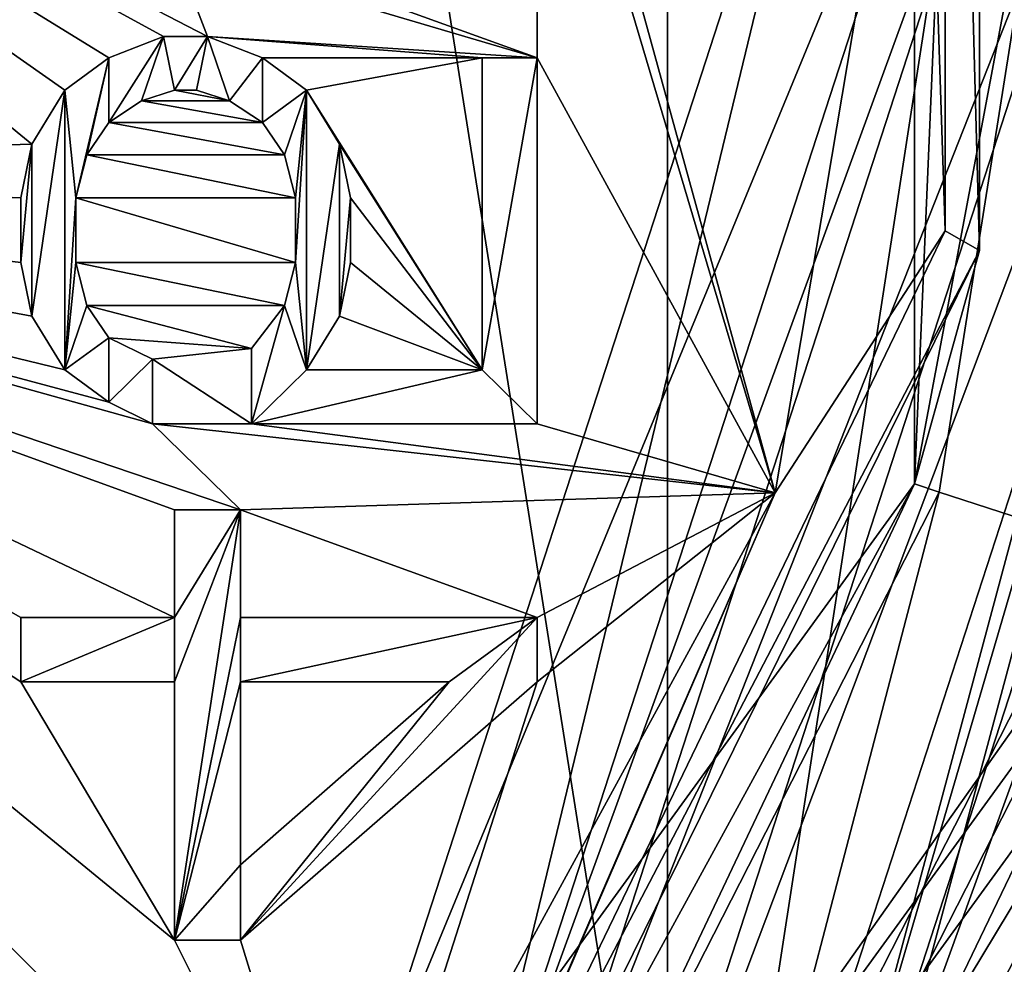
# Model space of a CAD drawing. Header units: millimetres. Extents: x -50 to 50, y -120 to 419.
# Tile 68 of 241: x 13.99 to 21.62, y -10.52 to -3.2. Entities that reach past the tile are written whole.
import ezdxf

# ---------------------------------------------------------------- set-up
doc = ezdxf.new("R2010")
doc.units = ezdxf.units.MM
doc.header["$LTSCALE"] = 81.481481
for name, color, linetype in [('10', 7, 'CONTINUOUS'), ('1007', 7, 'CONTINUOUS'), ('1009', 7, 'CONTINUOUS'), ('11', 7, 'CONTINUOUS'), ('1113', 7, 'CONTINUOUS'), ('1120', 7, 'CONTINUOUS'), ('14', 7, 'CONTINUOUS'), ('15', 7, 'CONTINUOUS'), ('17', 7, 'CONTINUOUS'), ('18', 7, 'CONTINUOUS'), ('207', 7, 'CONTINUOUS'), ('208', 7, 'CONTINUOUS'), ('2886', 7, 'CONTINUOUS'), ('2892', 7, 'CONTINUOUS'), ('2893', 7, 'CONTINUOUS'), ('2907', 7, 'CONTINUOUS'), ('2909', 7, 'CONTINUOUS'), ('2911', 7, 'CONTINUOUS'), ('2912', 7, 'CONTINUOUS'), ('2913', 7, 'CONTINUOUS'), ('2914', 7, 'CONTINUOUS'), ('3', 7, 'CONTINUOUS'), ('4', 7, 'CONTINUOUS'), ('479', 7, 'CONTINUOUS'), ('481', 7, 'CONTINUOUS'), ('488', 7, 'CONTINUOUS'), ('5', 7, 'CONTINUOUS'), ('527', 7, 'CONTINUOUS'), ('529', 7, 'CONTINUOUS'), ('7', 7, 'CONTINUOUS'), ('826', 7, 'CONTINUOUS'), ('827', 7, 'CONTINUOUS'), ('828', 7, 'CONTINUOUS'), ('829', 7, 'CONTINUOUS'), ('830', 7, 'CONTINUOUS'), ('831', 7, 'CONTINUOUS'), ('832', 7, 'CONTINUOUS'), ('833', 7, 'CONTINUOUS'), ('834', 7, 'CONTINUOUS'), ('835', 7, 'CONTINUOUS'), ('836', 7, 'CONTINUOUS'), ('837', 7, 'CONTINUOUS'), ('838', 7, 'CONTINUOUS'), ('839', 7, 'CONTINUOUS'), ('840', 7, 'CONTINUOUS'), ('841', 7, 'CONTINUOUS'), ('842', 7, 'CONTINUOUS'), ('843', 7, 'CONTINUOUS'), ('844', 7, 'CONTINUOUS'), ('845', 7, 'CONTINUOUS'), ('846', 7, 'CONTINUOUS'), ('847', 7, 'CONTINUOUS'), ('848', 7, 'CONTINUOUS'), ('849', 7, 'CONTINUOUS'), ('850', 7, 'CONTINUOUS'), ('851', 7, 'CONTINUOUS'), ('852', 7, 'CONTINUOUS'), ('853', 7, 'CONTINUOUS'), ('854', 7, 'CONTINUOUS'), ('855', 7, 'CONTINUOUS'), ('856', 7, 'CONTINUOUS'), ('857', 7, 'CONTINUOUS'), ('858', 7, 'CONTINUOUS'), ('859', 7, 'CONTINUOUS'), ('860', 7, 'CONTINUOUS'), ('861', 7, 'CONTINUOUS'), ('862', 7, 'CONTINUOUS'), ('863', 7, 'CONTINUOUS'), ('864', 7, 'CONTINUOUS'), ('865', 7, 'CONTINUOUS'), ('866', 7, 'CONTINUOUS'), ('867', 7, 'CONTINUOUS'), ('868', 7, 'CONTINUOUS'), ('869', 7, 'CONTINUOUS'), ('870', 7, 'CONTINUOUS'), ('871', 7, 'CONTINUOUS'), ('872', 7, 'CONTINUOUS'), ('873', 7, 'CONTINUOUS'), ('874', 7, 'CONTINUOUS'), ('875', 7, 'CONTINUOUS'), ('876', 7, 'CONTINUOUS'), ('877', 7, 'CONTINUOUS'), ('878', 7, 'CONTINUOUS'), ('879', 7, 'CONTINUOUS'), ('880', 7, 'CONTINUOUS'), ('965', 7, 'CONTINUOUS'), ('966', 7, 'CONTINUOUS'), ('967', 7, 'CONTINUOUS')]:
    doc.layers.add(name, color=color, linetype=linetype)

msp = doc.modelspace()

# ---------------------------------------------------------------- linework, layer by layer
at = {"layer": '10', "linetype": 'CONTINUOUS'}
for points in [[(21.5, 0, 1), (21.5, 0), (17.3939, -12.6374), (21.5, 0, 1)], [(21.5, 0, 1), (17.3939, -12.6374), (17.3939, -12.6374, 1), (21.5, 0, 1)]]:
    msp.add_3dface(points, dxfattribs=at)
at = {"layer": '1007', "linetype": 'CONTINUOUS'}
for points in [[(7.8813, -4.3457, 69), (9, 0, 69), (14.0851, -4.1667, 69), (7.8813, -4.3457, 69)], [(14.0851, -4.1667, 69), (9, 0, 69), (14.3404, -3.75, 69), (14.0851, -4.1667, 69)], [(14.3404, -3.75, 69), (9, 0, 69), (14.6809, -3.5, 69), (14.3404, -3.75, 69)], [(14.6809, -3.5, 69), (9, 0, 69), (15.1064, -3.3333, 69), (14.6809, -3.5, 69)], [(15.1064, -3.3333, 69), (9, 0, 69), (15.4468, -3.3333, 69), (15.1064, -3.3333, 69)], [(15.4468, -3.3333, 69), (9, 0, 69), (15.1915, -2.6667, 69), (15.4468, -3.3333, 69)], [(19.8447, -6.8694, 69), (18, -0.1667, 69), (21, 0, 69), (19.8447, -6.8694, 69)], [(18, -0.6667, 69), (18, -0.1667, 69), (19.8447, -6.8694, 69), (18, -0.6667, 69)], [(18, -0.6667, 69), (18, -3.5, 69), (15.7021, -2.6667, 69), (18, -0.6667, 69)], [(18, -3.5, 69), (18, -0.6667, 69), (19.8447, -6.8694, 69), (18, -3.5, 69)], [(18, -3.5, 69), (15.4468, -3.3333, 69), (15.1915, -2.6667, 69), (18, -3.5, 69)], [(15.7021, -2.6667, 69), (18, -3.5, 69), (15.1915, -2.6667, 69), (15.7021, -2.6667, 69)], [(15.8723, -3.5, 69), (15.4468, -3.3333, 69), (17.5745, -3.5, 69), (15.8723, -3.5, 69)], [(17.5745, -3.5, 69), (15.4468, -3.3333, 69), (18, -3.5, 69), (17.5745, -3.5, 69)], [(16.2128, -3.75, 69), (15.8723, -3.5, 69), (17.5745, -3.5, 69), (16.2128, -3.75, 69)], [(17.5745, -5.9167, 69), (16.2128, -3.75, 69), (17.5745, -3.5, 69), (17.5745, -5.9167, 69)], [(18, -6.3333, 69), (18, -3.5, 69), (19.8447, -6.8694, 69), (18, -6.3333, 69)], [(15.1915, -3.75, 69), (15.617, -3.8333, 69), (14.9362, -3.8333, 69), (15.1915, -3.75, 69)], [(15.3617, -3.75, 69), (15.617, -3.8333, 69), (15.1915, -3.75, 69), (15.3617, -3.75, 69)], [(16.4681, -4.1667, 69), (16.2128, -3.75, 69), (17.5745, -5.9167, 69), (16.4681, -4.1667, 69)], [(14.9362, -3.8333, 69), (15.8723, -4, 69), (14.6809, -4, 69), (14.9362, -3.8333, 69)], [(15.617, -3.8333, 69), (15.8723, -4, 69), (14.9362, -3.8333, 69), (15.617, -3.8333, 69)], [(14.6809, -4, 69), (16.0426, -4.25, 69), (14.5106, -4.25, 69), (14.6809, -4, 69)], [(15.8723, -4, 69), (16.0426, -4.25, 69), (14.6809, -4, 69), (15.8723, -4, 69)], [(14, -4.5833, 69), (7.8813, -4.3457, 69), (14.0851, -4.1667, 69), (14, -4.5833, 69)], [(16.5532, -4.5833, 69), (16.4681, -4.1667, 69), (17.5745, -5.9167, 69), (16.5532, -4.5833, 69)], [(14.5106, -4.25, 69), (16.1277, -4.5833, 69), (14.4255, -4.5833, 69), (14.5106, -4.25, 69)], [(16.0426, -4.25, 69), (16.1277, -4.5833, 69), (14.5106, -4.25, 69), (16.0426, -4.25, 69)], [(15.1915, -10.3333, 69), (7.8813, -4.3457, 69), (14, -8.3333, 69), (15.1915, -10.3333, 69)], [(7.8813, -4.3457, 69), (15.1915, -10.3333, 69), (16.5114, -12.9759, 69), (7.8813, -4.3457, 69)], [(14, -8.3333, 69), (7.8813, -4.3457, 69), (14, -7.8333, 69), (14, -8.3333, 69)], [(14, -7.8333, 69), (7.8813, -4.3457, 69), (15.1915, -7.8333, 69), (14, -7.8333, 69)], [(15.1915, -7.8333, 69), (7.8813, -4.3457, 69), (15.1915, -7, 69), (15.1915, -7.8333, 69)], [(15.1915, -7, 69), (7.8813, -4.3457, 69), (15.7021, -7, 69), (15.1915, -7, 69)], [(15.7021, -7, 69), (7.8813, -4.3457, 69), (15.0213, -6.3333, 69), (15.7021, -7, 69)], [(15.0213, -6.3333, 69), (7.8813, -4.3457, 69), (14.6809, -6.1667, 69), (15.0213, -6.3333, 69)], [(14.6809, -6.1667, 69), (7.8813, -4.3457, 69), (14.3404, -5.9167, 69), (14.6809, -6.1667, 69)], [(14.3404, -5.9167, 69), (7.8813, -4.3457, 69), (14.0851, -5.5, 69), (14.3404, -5.9167, 69)], [(14.0851, -5.5, 69), (7.8813, -4.3457, 69), (14, -5.0833, 69), (14.0851, -5.5, 69)], [(14, -5.0833, 69), (7.8813, -4.3457, 69), (14, -4.5833, 69), (14, -5.0833, 69)], [(16.1277, -4.5833, 69), (16.1277, -5.0833, 69), (14.4255, -4.5833, 69), (16.1277, -4.5833, 69)], [(14.4255, -4.5833, 69), (16.1277, -5.0833, 69), (14.4255, -5.0833, 69), (14.4255, -4.5833, 69)], [(16.5532, -5.0833, 69), (16.5532, -4.5833, 69), (17.5745, -5.9167, 69), (16.5532, -5.0833, 69)], [(16.1277, -5.0833, 69), (16.0426, -5.4167, 69), (14.4255, -5.0833, 69), (16.1277, -5.0833, 69)], [(14.4255, -5.0833, 69), (16.0426, -5.4167, 69), (14.5106, -5.4167, 69), (14.4255, -5.0833, 69)], [(16.4681, -5.5, 69), (16.5532, -5.0833, 69), (17.5745, -5.9167, 69), (16.4681, -5.5, 69)], [(16.0426, -5.4167, 69), (15.7872, -5.75, 69), (14.5106, -5.4167, 69), (16.0426, -5.4167, 69)], [(14.5106, -5.4167, 69), (15.7872, -5.75, 69), (14.6809, -5.6667, 69), (14.5106, -5.4167, 69)], [(16.2128, -5.9167, 69), (16.4681, -5.5, 69), (17.5745, -5.9167, 69), (16.2128, -5.9167, 69)], [(14.6809, -5.6667, 69), (15.7872, -5.75, 69), (15.0213, -5.8333, 69), (14.6809, -5.6667, 69)], [(15.0213, -5.8333, 69), (15.7872, -5.75, 69), (15.7872, -6.3333, 69), (15.0213, -5.8333, 69)], [(15.0213, -6.3333, 69), (15.0213, -5.8333, 69), (15.7872, -6.3333, 69), (15.0213, -6.3333, 69)], [(15.7021, -7, 69), (15.0213, -6.3333, 69), (19.8447, -6.8694, 69), (15.7021, -7, 69)], [(15.0213, -6.3333, 69), (15.7872, -6.3333, 69), (19.8447, -6.8694, 69), (15.0213, -6.3333, 69)], [(15.7872, -6.3333, 69), (18, -6.3333, 69), (19.8447, -6.8694, 69), (15.7872, -6.3333, 69)], [(18, -7.8333, 69), (15.7021, -7, 69), (19.8447, -6.8694, 69), (18, -7.8333, 69)], [(16.5114, -12.9759, 69), (18, -8.3333, 69), (19.8447, -6.8694, 69), (16.5114, -12.9759, 69)], [(18, -8.3333, 69), (18, -7.8333, 69), (19.8447, -6.8694, 69), (18, -8.3333, 69)], [(15.7021, -7.8333, 69), (15.7021, -7, 69), (18, -7.8333, 69), (15.7021, -7.8333, 69)], [(15.1915, -8.3333, 69), (15.1915, -10.3333, 69), (14, -8.3333, 69), (15.1915, -8.3333, 69)], [(15.7021, -10.3333, 69), (18, -8.3333, 69), (16.5114, -12.9759, 69), (15.7021, -10.3333, 69)], [(15.1915, -10.3333, 69), (15.7021, -10.3333, 69), (16.5114, -12.9759, 69), (15.1915, -10.3333, 69)]]:
    msp.add_3dface(points, dxfattribs=at)
at = {"layer": '1009', "linetype": 'CONTINUOUS'}
msp.add_3dface([(17.3191, -8.3333, 69), (15.7021, -9.75, 69), (15.7021, -8.3333, 69), (17.3191, -8.3333, 69)], dxfattribs=at)
at = {"layer": '11', "linetype": 'CONTINUOUS'}
for points in [[(20.45, 0, 5.95), (20.45, 0, 2.05), (16.5443, -12.0204, 2.05), (20.45, 0, 5.95)], [(16.5443, -12.0204, 5.95), (20.45, 0, 5.95), (16.5443, -12.0204, 2.05), (16.5443, -12.0204, 5.95)]]:
    msp.add_3dface(points, dxfattribs=at)
at = {"layer": '1113', "linetype": 'CONTINUOUS'}
for points in [[(21.4261, 4.9923, 68), (21.4261, -4.9923, 68), (21.1607, 4.8396, 68.7071), (21.4261, 4.9923, 68)], [(21, 0, 69), (21.1607, 4.8396, 68.7071), (21.1607, -4.8396, 68.7071), (21, 0, 69)], [(21.1607, 4.8396, 68.7071), (21.4261, -4.9923, 68), (21.1607, -4.8396, 68.7071), (21.1607, 4.8396, 68.7071)], [(19.8447, -6.8694, 69), (21, 0, 69), (21.1607, -4.8396, 68.7071), (19.8447, -6.8694, 69)], [(21.4261, -4.9923, 68), (16.9536, -13.5562, 68.7072), (21.1607, -4.8396, 68.7071), (21.4261, -4.9923, 68)], [(16.9536, -13.5562, 68.7072), (19.8447, -6.8694, 69), (21.1607, -4.8396, 68.7071), (16.9536, -13.5562, 68.7072)], [(21.4261, -4.9923, 68), (17.0128, -13.9487, 68), (16.9536, -13.5562, 68.7072), (21.4261, -4.9923, 68)], [(16.9491, -13.5474, 68.7161), (16.5114, -12.9759, 69), (19.8447, -6.8694, 69), (16.9491, -13.5474, 68.7161)], [(16.9536, -13.5562, 68.7072), (16.9491, -13.5474, 68.7161), (19.8447, -6.8694, 69), (16.9536, -13.5562, 68.7072)]]:
    msp.add_3dface(points, dxfattribs=at)
at = {"layer": '1120', "linetype": 'CONTINUOUS'}
for points in [[(14.9362, -3.8333, 68.5), (14.6809, -4, 68.5), (15.1064, -3.3333, 68.5), (14.9362, -3.8333, 68.5)], [(14.6809, -4, 68.5), (14.6809, -3.5, 68.5), (15.1064, -3.3333, 68.5), (14.6809, -4, 68.5)], [(15.1915, -3.75, 68.5), (14.9362, -3.8333, 68.5), (15.1064, -3.3333, 68.5), (15.1915, -3.75, 68.5)], [(15.1915, -3.75, 68.5), (15.1064, -3.3333, 68.5), (15.4468, -3.3333, 68.5), (15.1915, -3.75, 68.5)], [(15.3617, -3.75, 68.5), (15.1915, -3.75, 68.5), (15.4468, -3.3333, 68.5), (15.3617, -3.75, 68.5)], [(15.617, -3.8333, 68.5), (15.3617, -3.75, 68.5), (15.4468, -3.3333, 68.5), (15.617, -3.8333, 68.5)], [(15.617, -3.8333, 68.5), (15.4468, -3.3333, 68.5), (15.8723, -3.5, 68.5), (15.617, -3.8333, 68.5)], [(14.4255, -4.5833, 68.5), (14.3404, -3.75, 68.5), (14.6809, -3.5, 68.5), (14.4255, -4.5833, 68.5)], [(14.5106, -4.25, 68.5), (14.4255, -4.5833, 68.5), (14.6809, -3.5, 68.5), (14.5106, -4.25, 68.5)], [(14.6809, -4, 68.5), (14.5106, -4.25, 68.5), (14.6809, -3.5, 68.5), (14.6809, -4, 68.5)], [(15.8723, -4, 68.5), (15.617, -3.8333, 68.5), (15.8723, -3.5, 68.5), (15.8723, -4, 68.5)], [(15.8723, -4, 68.5), (15.8723, -3.5, 68.5), (16.2128, -3.75, 68.5), (15.8723, -4, 68.5)], [(17.5745, -5.9167, 68.5), (17.5745, -3.5, 68.5), (18, -3.5, 68.5), (17.5745, -5.9167, 68.5)], [(17.5745, -5.9167, 68.5), (18, -3.5, 68.5), (18, -6.3333, 68.5), (17.5745, -5.9167, 68.5)], [(14.3404, -5.9167, 68.5), (14.0851, -5.5, 68.5), (14.3404, -3.75, 68.5), (14.3404, -5.9167, 68.5)], [(14.0851, -5.5, 68.5), (14.0851, -4.1667, 68.5), (14.3404, -3.75, 68.5), (14.0851, -5.5, 68.5)], [(14.4255, -4.5833, 68.5), (14.3404, -5.9167, 68.5), (14.3404, -3.75, 68.5), (14.4255, -4.5833, 68.5)], [(16.0426, -4.25, 68.5), (15.8723, -4, 68.5), (16.2128, -3.75, 68.5), (16.0426, -4.25, 68.5)], [(16.1277, -4.5833, 68.5), (16.0426, -4.25, 68.5), (16.2128, -3.75, 68.5), (16.1277, -4.5833, 68.5)], [(16.1277, -5.0833, 68.5), (16.1277, -4.5833, 68.5), (16.2128, -3.75, 68.5), (16.1277, -5.0833, 68.5)], [(16.1277, -5.0833, 68.5), (16.2128, -3.75, 68.5), (16.2128, -5.9167, 68.5), (16.1277, -5.0833, 68.5)], [(16.2128, -3.75, 68.5), (16.4681, -4.1667, 68.5), (16.2128, -5.9167, 68.5), (16.2128, -3.75, 68.5)], [(14.0851, -5.5, 68.5), (14, -5.0833, 68.5), (14.0851, -4.1667, 68.5), (14.0851, -5.5, 68.5)], [(14, -5.0833, 68.5), (14, -4.5833, 68.5), (14.0851, -4.1667, 68.5), (14, -5.0833, 68.5)], [(16.4681, -4.1667, 68.5), (16.4681, -5.5, 68.5), (16.2128, -5.9167, 68.5), (16.4681, -4.1667, 68.5)], [(16.4681, -4.1667, 68.5), (16.5532, -4.5833, 68.5), (16.4681, -5.5, 68.5), (16.4681, -4.1667, 68.5)], [(14.4255, -4.5833, 68.5), (14.4255, -5.0833, 68.5), (14.3404, -5.9167, 68.5), (14.4255, -4.5833, 68.5)], [(16.5532, -4.5833, 68.5), (16.5532, -5.0833, 68.5), (16.4681, -5.5, 68.5), (16.5532, -4.5833, 68.5)], [(14.4255, -5.0833, 68.5), (14.5106, -5.4167, 68.5), (14.3404, -5.9167, 68.5), (14.4255, -5.0833, 68.5)], [(16.0426, -5.4167, 68.5), (16.1277, -5.0833, 68.5), (16.2128, -5.9167, 68.5), (16.0426, -5.4167, 68.5)], [(14.5106, -5.4167, 68.5), (14.6809, -5.6667, 68.5), (14.3404, -5.9167, 68.5), (14.5106, -5.4167, 68.5)], [(15.7872, -5.75, 68.5), (16.0426, -5.4167, 68.5), (15.7872, -6.3333, 68.5), (15.7872, -5.75, 68.5)], [(16.0426, -5.4167, 68.5), (16.2128, -5.9167, 68.5), (15.7872, -6.3333, 68.5), (16.0426, -5.4167, 68.5)], [(14.6809, -5.6667, 68.5), (14.6809, -6.1667, 68.5), (14.3404, -5.9167, 68.5), (14.6809, -5.6667, 68.5)], [(14.6809, -5.6667, 68.5), (15.0213, -5.8333, 68.5), (14.6809, -6.1667, 68.5), (14.6809, -5.6667, 68.5)], [(15.0213, -5.8333, 68.5), (15.0213, -6.3333, 68.5), (14.6809, -6.1667, 68.5), (15.0213, -5.8333, 68.5)], [(16.2128, -5.9167, 68.5), (17.5745, -5.9167, 68.5), (15.7872, -6.3333, 68.5), (16.2128, -5.9167, 68.5)], [(17.5745, -5.9167, 68.5), (18, -6.3333, 68.5), (15.7872, -6.3333, 68.5), (17.5745, -5.9167, 68.5)]]:
    msp.add_3dface(points, dxfattribs=at)
at = {"layer": '14', "linetype": 'CONTINUOUS'}
for points in [[(20.45, 0, 2.05), (17.3939, -12.6374, 1), (16.5443, -12.0204, 2.05), (20.45, 0, 2.05)], [(20.45, 0, 2.05), (21.5, 0, 1), (17.3939, -12.6374, 1), (20.45, 0, 2.05)]]:
    msp.add_3dface(points, dxfattribs=at)
at = {"layer": '15', "linetype": 'CONTINUOUS'}
for points in [[(17.3939, -12.6374, 7), (21.5, 0, 7), (16.5443, -12.0204, 5.95), (17.3939, -12.6374, 7)], [(21.5, 0, 7), (20.45, 0, 5.95), (16.5443, -12.0204, 5.95), (21.5, 0, 7)]]:
    msp.add_3dface(points, dxfattribs=at)
at = {"layer": '17', "linetype": 'CONTINUOUS'}
for points in [[(21.5, 0, 29.5), (17.3939, -12.6373, 29.5), (22, 0, 30), (21.5, 0, 29.5)], [(22, 0, 30), (17.3939, -12.6373, 29.5), (17.7985, -12.9311, 30), (22, 0, 30)]]:
    msp.add_3dface(points, dxfattribs=at)
at = {"layer": '18', "linetype": 'CONTINUOUS'}
for points in [[(21.5, 0), (19.3355, -14.0481), (17.3939, -12.6374), (21.5, 0)], [(23.9, 0), (19.3355, -14.0481), (21.5, 0), (23.9, 0)]]:
    msp.add_3dface(points, dxfattribs=at)
at = {"layer": '207', "linetype": 'CONTINUOUS'}
for points in [[(22.2, 0, 31), (22.6343, -7.3571, 31), (21.1127, -6.8626, 31), (22.2, 0, 31)], [(21.1127, -6.8626, 31), (19.2515, -13.9936, 31), (17.9573, -13.0528, 31), (21.1127, -6.8626, 31)], [(22.6343, -7.3571, 31), (19.2515, -13.9936, 31), (21.1127, -6.8626, 31), (22.6343, -7.3571, 31)]]:
    msp.add_3dface(points, dxfattribs=at)
at = {"layer": '208', "linetype": 'CONTINUOUS'}
for points in [[(19.0088, 13.8172, 71), (13.8066, 19.0165, 71), (19.0088, -13.8172, 71), (19.0088, 13.8172, 71)], [(19.0088, -13.8172, 71), (13.8066, 19.0165, 71), (13.8066, -19.0165, 71), (19.0088, -13.8172, 71)], [(22.349, 7.2644, 71), (19.0088, 13.8172, 71), (22.349, -7.2644, 71), (22.349, 7.2644, 71)], [(22.349, -7.2644, 71), (19.0088, 13.8172, 71), (19.0088, -13.8172, 71), (22.349, -7.2644, 71)]]:
    msp.add_3dface(points, dxfattribs=at)
at = {"layer": '2886', "linetype": 'CONTINUOUS'}
for points in [[(24.4, 0, 7), (24.4, 0, 6), (19.74, -14.342, 6), (24.4, 0, 7)], [(24.4, 0, 7), (19.74, -14.342, 6), (19.74, -14.342, 7), (24.4, 0, 7)]]:
    msp.add_3dface(points, dxfattribs=at)
at = {"layer": '2892', "linetype": 'CONTINUOUS'}
msp.add_3dface([(25.6785, -8.3435, 6), (48, -70, 6), (15.8701, -21.8435, 6), (25.6785, -8.3435, 6)], dxfattribs=at)
at = {"layer": '2893', "linetype": 'CONTINUOUS'}
for points in [[(24.4, 0, 7), (19.74, -14.342, 7), (48, 30, 7), (24.4, 0, 7)], [(19.74, -14.342, 7), (48, -70, 7), (48, 30, 7), (19.74, -14.342, 7)]]:
    msp.add_3dface(points, dxfattribs=at)
at = {"layer": '2907', "linetype": 'CONTINUOUS'}
for points in [[(14.3419, -19.74, 4), (15.1649, -20.8726, 4), (23.2058, -7.5399, 4), (14.3419, -19.74, 4)], [(15.1649, -20.8726, 4), (24.5373, -7.9726, 4), (23.2058, -7.5399, 4), (15.1649, -20.8726, 4)]]:
    msp.add_3dface(points, dxfattribs=at)
at = {"layer": '2909', "linetype": 'CONTINUOUS'}
for points in [[(23.2058, -7.5399, 2), (15.8703, -21.8434, 2), (14.3419, -19.74, 2), (23.2058, -7.5399, 2)], [(25.6785, -8.3434, 2), (15.8703, -21.8434, 2), (23.2058, -7.5399, 2), (25.6785, -8.3434, 2)]]:
    msp.add_3dface(points, dxfattribs=at)
at = {"layer": '2911', "linetype": 'CONTINUOUS'}
for points in [[(24.5373, -7.9727, 6), (15.1649, -20.8726, 4), (15.1648, -20.8727, 6), (24.5373, -7.9727, 6)], [(24.5373, -7.9726, 4), (15.1649, -20.8726, 4), (24.5373, -7.9727, 6), (24.5373, -7.9726, 4)]]:
    msp.add_3dface(points, dxfattribs=at)
at = {"layer": '2912', "linetype": 'CONTINUOUS'}
for points in [[(14.3419, -19.74, 4), (23.2058, -7.5399, 4), (14.3419, -19.74, 2), (14.3419, -19.74, 4)], [(23.2058, -7.5399, 4), (23.2058, -7.5399, 2), (14.3419, -19.74, 2), (23.2058, -7.5399, 4)]]:
    msp.add_3dface(points, dxfattribs=at)
at = {"layer": '2913', "linetype": 'CONTINUOUS'}
for points in [[(25.6785, -8.3435, 6), (15.8701, -21.8435, 6), (25.6785, -8.3434, 2), (25.6785, -8.3435, 6)], [(15.8701, -21.8435, 6), (15.8703, -21.8434, 2), (25.6785, -8.3434, 2), (15.8701, -21.8435, 6)]]:
    msp.add_3dface(points, dxfattribs=at)
at = {"layer": '2914', "linetype": 'CONTINUOUS'}
for points in [[(19.74, -14.342, 6), (24.4, 0, 6), (24.5373, -7.9727, 6), (19.74, -14.342, 6)], [(19.74, -14.342, 6), (24.5373, -7.9727, 6), (15.1648, -20.8727, 6), (19.74, -14.342, 6)]]:
    msp.add_3dface(points, dxfattribs=at)
at = {"layer": '3', "linetype": 'CONTINUOUS'}
for points in [[(23.9, 0), (23.9, 0, 29), (19.3355, -14.0481, 29), (23.9, 0)], [(23.9, 0), (19.3355, -14.0481, 29), (19.3355, -14.0481), (23.9, 0)]]:
    msp.add_3dface(points, dxfattribs=at)
at = {"layer": '4', "linetype": 'CONTINUOUS'}
for points in [[(21.5, 0, 29.5), (21.5, 0, 7), (17.3939, -12.6374, 7), (21.5, 0, 29.5)], [(17.3939, -12.6373, 29.5), (21.5, 0, 29.5), (17.3939, -12.6374, 7), (17.3939, -12.6373, 29.5)]]:
    msp.add_3dface(points, dxfattribs=at)
at = {"layer": '479', "linetype": 'CONTINUOUS'}
for points in [[(14.1068, -19.4164, 31.2), (22.8254, -7.4164, 31.2), (14.1068, -19.4164, 70.5), (14.1068, -19.4164, 31.2)], [(14.1068, -19.4164, 70.5), (22.8254, -7.4164, 31.2), (22.8254, -7.4164, 70.5), (14.1068, -19.4164, 70.5)]]:
    msp.add_3dface(points, dxfattribs=at)
at = {"layer": '481', "linetype": 'CONTINUOUS'}
for points in [[(20.9232, -6.7984, 31.2), (21.4261, 4.9923, 68), (20.9232, 6.7984, 31.2), (20.9232, -6.7984, 31.2)], [(21.4261, -4.9923, 68), (21.4261, 4.9923, 68), (20.9232, -6.7984, 31.2), (21.4261, -4.9923, 68)], [(17.0128, -13.9487, 68), (21.4261, -4.9923, 68), (20.9232, -6.7984, 31.2), (17.0128, -13.9487, 68)], [(12.9313, -17.7984, 31.2), (17.0128, -13.9487, 68), (20.9232, -6.7984, 31.2), (12.9313, -17.7984, 31.2)]]:
    msp.add_3dface(points, dxfattribs=at)
at = {"layer": '488', "linetype": 'CONTINUOUS'}
for points in [[(23.8536, 0, 70.8536), (22.349, -7.2644, 71), (20.6578, -11.9268, 70.8536), (23.8536, 0, 70.8536)], [(22.8254, -7.4164, 70.5), (23.8536, 0, 70.8536), (20.6578, -11.9268, 70.8536), (22.8254, -7.4164, 70.5)], [(22.349, -7.2644, 71), (19.0088, -13.8172, 71), (20.6578, -11.9268, 70.8536), (22.349, -7.2644, 71)], [(14.1068, -19.4164, 70.5), (22.8254, -7.4164, 70.5), (20.6578, -11.9268, 70.8536), (14.1068, -19.4164, 70.5)]]:
    msp.add_3dface(points, dxfattribs=at)
at = {"layer": '5', "linetype": 'CONTINUOUS'}
for points in [[(18.531, -13.4541, 30), (22.9, 0, 30), (17.7985, -12.9311, 30), (18.531, -13.4541, 30)], [(22.9, 0, 30), (22, 0, 30), (17.7985, -12.9311, 30), (22.9, 0, 30)]]:
    msp.add_3dface(points, dxfattribs=at)
at = {"layer": '527', "linetype": 'CONTINUOUS'}
for points in [[(22.2, 0, 31), (20.9232, -6.7984, 31.2), (20.9232, 6.7984, 31.2), (22.2, 0, 31)], [(22.2, 0, 31), (21.1127, -6.8626, 31), (20.9232, -6.7984, 31.2), (22.2, 0, 31)], [(17.9573, -13.0528, 31), (12.9313, -17.7984, 31.2), (20.9232, -6.7984, 31.2), (17.9573, -13.0528, 31)], [(21.1127, -6.8626, 31), (17.9573, -13.0528, 31), (20.9232, -6.7984, 31.2), (21.1127, -6.8626, 31)]]:
    msp.add_3dface(points, dxfattribs=at)
at = {"layer": '529', "linetype": 'CONTINUOUS'}
for points in [[(19.2515, -13.9936, 31), (22.6343, -7.3571, 31), (14.1068, -19.4164, 31.2), (19.2515, -13.9936, 31)], [(22.6343, -7.3571, 31), (22.8254, -7.4164, 31.2), (14.1068, -19.4164, 31.2), (22.6343, -7.3571, 31)]]:
    msp.add_3dface(points, dxfattribs=at)
at = {"layer": '7', "linetype": 'CONTINUOUS'}
for points in [[(22.9, 0, 30), (18.531, -13.4541, 30), (23.6071, 0, 29.7071), (22.9, 0, 30)], [(19.3355, -14.0481, 29), (23.9, 0, 29), (20.4444, -11.8036, 29.7071), (19.3355, -14.0481, 29)], [(23.9, 0, 29), (23.6071, 0, 29.7071), (20.4444, -11.8036, 29.7071), (23.9, 0, 29)], [(23.6071, 0, 29.7071), (18.531, -13.4541, 30), (20.4444, -11.8036, 29.7071), (23.6071, 0, 29.7071)]]:
    msp.add_3dface(points, dxfattribs=at)
at = {"layer": '826', "linetype": 'CONTINUOUS'}
for points in [[(15.7021, -7, 68.5), (15.7021, -7.8333, 68.5), (15.1915, -10.3333, 68.5), (15.7021, -7, 68.5)], [(15.1915, -7, 68.5), (15.7021, -7, 68.5), (15.1915, -7.8333, 68.5), (15.1915, -7, 68.5)], [(15.1915, -7.8333, 68.5), (15.7021, -7, 68.5), (15.1915, -8.3333, 68.5), (15.1915, -7.8333, 68.5)], [(15.1915, -8.3333, 68.5), (15.7021, -7, 68.5), (15.1915, -10.3333, 68.5), (15.1915, -8.3333, 68.5)], [(14, -7.8333, 68.5), (15.1915, -7.8333, 68.5), (14, -8.3333, 68.5), (14, -7.8333, 68.5)], [(14, -8.3333, 68.5), (15.1915, -7.8333, 68.5), (15.1915, -8.3333, 68.5), (14, -8.3333, 68.5)], [(15.1915, -10.3333, 68.5), (15.7021, -7.8333, 68.5), (15.7021, -8.3333, 68.5), (15.1915, -10.3333, 68.5)], [(18, -7.8333, 68.5), (18, -8.3333, 68.5), (15.7021, -10.3333, 68.5), (18, -7.8333, 68.5)], [(15.7021, -7.8333, 68.5), (18, -7.8333, 68.5), (15.7021, -8.3333, 68.5), (15.7021, -7.8333, 68.5)], [(18, -7.8333, 68.5), (15.7021, -10.3333, 68.5), (17.3191, -8.3333, 68.5), (18, -7.8333, 68.5)], [(15.7021, -8.3333, 68.5), (18, -7.8333, 68.5), (17.3191, -8.3333, 68.5), (15.7021, -8.3333, 68.5)], [(15.7021, -9.75, 68.5), (15.1915, -10.3333, 68.5), (15.7021, -8.3333, 68.5), (15.7021, -9.75, 68.5)], [(15.7021, -10.3333, 68.5), (15.7021, -9.75, 68.5), (17.3191, -8.3333, 68.5), (15.7021, -10.3333, 68.5)], [(15.7021, -10.3333, 68.5), (15.1915, -10.3333, 68.5), (15.7021, -9.75, 68.5), (15.7021, -10.3333, 68.5)]]:
    msp.add_3dface(points, dxfattribs=at)
at = {"layer": '827', "linetype": 'CONTINUOUS'}
for points in [[(15.7021, -10.3333, 68.5), (18, -8.3333, 68.5), (15.7021, -10.3333, 69), (15.7021, -10.3333, 68.5)], [(18, -8.3333, 68.5), (18, -8.3333, 69), (15.7021, -10.3333, 69), (18, -8.3333, 68.5)]]:
    msp.add_3dface(points, dxfattribs=at)
at = {"layer": '828', "linetype": 'CONTINUOUS'}
for points in [[(15.1915, -10.3333, 68.5), (15.7021, -10.3333, 68.5), (15.1915, -10.3333, 69), (15.1915, -10.3333, 68.5)], [(15.7021, -10.3333, 68.5), (15.7021, -10.3333, 69), (15.1915, -10.3333, 69), (15.7021, -10.3333, 68.5)]]:
    msp.add_3dface(points, dxfattribs=at)
at = {"layer": '829', "linetype": 'CONTINUOUS'}
for points in [[(15.1915, -8.3333, 68.5), (15.1915, -10.3333, 68.5), (15.1915, -8.3333, 69), (15.1915, -8.3333, 68.5)], [(15.1915, -10.3333, 68.5), (15.1915, -10.3333, 69), (15.1915, -8.3333, 69), (15.1915, -10.3333, 68.5)]]:
    msp.add_3dface(points, dxfattribs=at)
at = {"layer": '830', "linetype": 'CONTINUOUS'}
for points in [[(14, -8.3333, 68.5), (15.1915, -8.3333, 68.5), (14, -8.3333, 69), (14, -8.3333, 68.5)], [(15.1915, -8.3333, 68.5), (15.1915, -8.3333, 69), (14, -8.3333, 69), (15.1915, -8.3333, 68.5)]]:
    msp.add_3dface(points, dxfattribs=at)
at = {"layer": '831', "linetype": 'CONTINUOUS'}
for points in [[(14, -7.8333, 68.5), (14, -8.3333, 68.5), (14, -8.3333, 69), (14, -7.8333, 68.5)], [(14, -7.8333, 68.5), (14, -8.3333, 69), (14, -7.8333, 69), (14, -7.8333, 68.5)]]:
    msp.add_3dface(points, dxfattribs=at)
at = {"layer": '832', "linetype": 'CONTINUOUS'}
for points in [[(15.1915, -7.8333, 68.5), (14, -7.8333, 68.5), (15.1915, -7.8333, 69), (15.1915, -7.8333, 68.5)], [(14, -7.8333, 68.5), (14, -7.8333, 69), (15.1915, -7.8333, 69), (14, -7.8333, 68.5)]]:
    msp.add_3dface(points, dxfattribs=at)
at = {"layer": '833', "linetype": 'CONTINUOUS'}
for points in [[(15.1915, -7, 68.5), (15.1915, -7.8333, 68.5), (15.1915, -7, 69), (15.1915, -7, 68.5)], [(15.1915, -7.8333, 68.5), (15.1915, -7.8333, 69), (15.1915, -7, 69), (15.1915, -7.8333, 68.5)]]:
    msp.add_3dface(points, dxfattribs=at)
at = {"layer": '834', "linetype": 'CONTINUOUS'}
for points in [[(15.7021, -7, 68.5), (15.1915, -7, 68.5), (15.7021, -7, 69), (15.7021, -7, 68.5)], [(15.1915, -7, 68.5), (15.1915, -7, 69), (15.7021, -7, 69), (15.1915, -7, 68.5)]]:
    msp.add_3dface(points, dxfattribs=at)
at = {"layer": '835', "linetype": 'CONTINUOUS'}
for points in [[(15.7021, -7.8333, 68.5), (15.7021, -7, 68.5), (15.7021, -7.8333, 69), (15.7021, -7.8333, 68.5)], [(15.7021, -7, 68.5), (15.7021, -7, 69), (15.7021, -7.8333, 69), (15.7021, -7, 68.5)]]:
    msp.add_3dface(points, dxfattribs=at)
at = {"layer": '836', "linetype": 'CONTINUOUS'}
for points in [[(18, -7.8333, 68.5), (15.7021, -7.8333, 68.5), (18, -7.8333, 69), (18, -7.8333, 68.5)], [(15.7021, -7.8333, 68.5), (15.7021, -7.8333, 69), (18, -7.8333, 69), (15.7021, -7.8333, 68.5)]]:
    msp.add_3dface(points, dxfattribs=at)
at = {"layer": '837', "linetype": 'CONTINUOUS'}
for points in [[(18, -8.3333, 68.5), (18, -7.8333, 68.5), (18, -7.8333, 69), (18, -8.3333, 68.5)], [(18, -8.3333, 69), (18, -8.3333, 68.5), (18, -7.8333, 69), (18, -8.3333, 69)]]:
    msp.add_3dface(points, dxfattribs=at)
at = {"layer": '838', "linetype": 'CONTINUOUS'}
for points in [[(17.3191, -8.3333, 68.5), (15.7021, -9.75, 68.5), (17.3191, -8.3333, 69), (17.3191, -8.3333, 68.5)], [(15.7021, -9.75, 68.5), (15.7021, -9.75, 69), (17.3191, -8.3333, 69), (15.7021, -9.75, 68.5)]]:
    msp.add_3dface(points, dxfattribs=at)
at = {"layer": '839', "linetype": 'CONTINUOUS'}
for points in [[(15.7021, -8.3333, 68.5), (17.3191, -8.3333, 68.5), (15.7021, -8.3333, 69), (15.7021, -8.3333, 68.5)], [(17.3191, -8.3333, 68.5), (17.3191, -8.3333, 69), (15.7021, -8.3333, 69), (17.3191, -8.3333, 68.5)]]:
    msp.add_3dface(points, dxfattribs=at)
at = {"layer": '840', "linetype": 'CONTINUOUS'}
for points in [[(15.7021, -9.75, 68.5), (15.7021, -8.3333, 68.5), (15.7021, -9.75, 69), (15.7021, -9.75, 68.5)], [(15.7021, -9.75, 69), (15.7021, -8.3333, 68.5), (15.7021, -8.3333, 69), (15.7021, -9.75, 69)]]:
    msp.add_3dface(points, dxfattribs=at)
at = {"layer": '841', "linetype": 'CONTINUOUS'}
for points in [[(15.7872, -5.75, 68.5), (15.7872, -5.75, 69), (16.0426, -5.4167, 68.5), (15.7872, -5.75, 68.5)], [(16.0426, -5.4167, 68.5), (15.7872, -5.75, 69), (16.0426, -5.4167, 69), (16.0426, -5.4167, 68.5)]]:
    msp.add_3dface(points, dxfattribs=at)
at = {"layer": '842', "linetype": 'CONTINUOUS'}
for points in [[(16.0426, -5.4167, 68.5), (16.0426, -5.4167, 69), (16.1277, -5.0833, 68.5), (16.0426, -5.4167, 68.5)], [(16.1277, -5.0833, 68.5), (16.0426, -5.4167, 69), (16.1277, -5.0833, 69), (16.1277, -5.0833, 68.5)]]:
    msp.add_3dface(points, dxfattribs=at)
at = {"layer": '843', "linetype": 'CONTINUOUS'}
for points in [[(16.1277, -5.0833, 68.5), (16.1277, -5.0833, 69), (16.1277, -4.5833, 68.5), (16.1277, -5.0833, 68.5)], [(16.1277, -4.5833, 68.5), (16.1277, -5.0833, 69), (16.1277, -4.5833, 69), (16.1277, -4.5833, 68.5)]]:
    msp.add_3dface(points, dxfattribs=at)
at = {"layer": '844', "linetype": 'CONTINUOUS'}
for points in [[(16.1277, -4.5833, 68.5), (16.1277, -4.5833, 69), (16.0426, -4.25, 68.5), (16.1277, -4.5833, 68.5)], [(16.0426, -4.25, 68.5), (16.1277, -4.5833, 69), (16.0426, -4.25, 69), (16.0426, -4.25, 68.5)]]:
    msp.add_3dface(points, dxfattribs=at)
at = {"layer": '845', "linetype": 'CONTINUOUS'}
for points in [[(16.0426, -4.25, 68.5), (16.0426, -4.25, 69), (15.8723, -4, 68.5), (16.0426, -4.25, 68.5)], [(15.8723, -4, 68.5), (16.0426, -4.25, 69), (15.8723, -4, 69), (15.8723, -4, 68.5)]]:
    msp.add_3dface(points, dxfattribs=at)
at = {"layer": '846', "linetype": 'CONTINUOUS'}
for points in [[(15.8723, -4, 68.5), (15.8723, -4, 69), (15.617, -3.8333, 68.5), (15.8723, -4, 68.5)], [(15.617, -3.8333, 68.5), (15.8723, -4, 69), (15.617, -3.8333, 69), (15.617, -3.8333, 68.5)]]:
    msp.add_3dface(points, dxfattribs=at)
at = {"layer": '847', "linetype": 'CONTINUOUS'}
for points in [[(15.617, -3.8333, 68.5), (15.617, -3.8333, 69), (15.3617, -3.75, 68.5), (15.617, -3.8333, 68.5)], [(15.3617, -3.75, 68.5), (15.617, -3.8333, 69), (15.3617, -3.75, 69), (15.3617, -3.75, 68.5)]]:
    msp.add_3dface(points, dxfattribs=at)
at = {"layer": '848', "linetype": 'CONTINUOUS'}
for points in [[(15.3617, -3.75, 68.5), (15.3617, -3.75, 69), (15.1915, -3.75, 68.5), (15.3617, -3.75, 68.5)], [(15.1915, -3.75, 68.5), (15.3617, -3.75, 69), (15.1915, -3.75, 69), (15.1915, -3.75, 68.5)]]:
    msp.add_3dface(points, dxfattribs=at)
at = {"layer": '849', "linetype": 'CONTINUOUS'}
for points in [[(15.1915, -3.75, 68.5), (15.1915, -3.75, 69), (14.9362, -3.8333, 68.5), (15.1915, -3.75, 68.5)], [(14.9362, -3.8333, 68.5), (15.1915, -3.75, 69), (14.9362, -3.8333, 69), (14.9362, -3.8333, 68.5)]]:
    msp.add_3dface(points, dxfattribs=at)
at = {"layer": '850', "linetype": 'CONTINUOUS'}
for points in [[(14.9362, -3.8333, 68.5), (14.9362, -3.8333, 69), (14.6809, -4, 68.5), (14.9362, -3.8333, 68.5)], [(14.6809, -4, 68.5), (14.9362, -3.8333, 69), (14.6809, -4, 69), (14.6809, -4, 68.5)]]:
    msp.add_3dface(points, dxfattribs=at)
at = {"layer": '851', "linetype": 'CONTINUOUS'}
for points in [[(14.6809, -4, 68.5), (14.6809, -4, 69), (14.5106, -4.25, 68.5), (14.6809, -4, 68.5)], [(14.5106, -4.25, 68.5), (14.6809, -4, 69), (14.5106, -4.25, 69), (14.5106, -4.25, 68.5)]]:
    msp.add_3dface(points, dxfattribs=at)
at = {"layer": '852', "linetype": 'CONTINUOUS'}
for points in [[(14.5106, -4.25, 68.5), (14.5106, -4.25, 69), (14.4255, -4.5833, 68.5), (14.5106, -4.25, 68.5)], [(14.4255, -4.5833, 68.5), (14.5106, -4.25, 69), (14.4255, -4.5833, 69), (14.4255, -4.5833, 68.5)]]:
    msp.add_3dface(points, dxfattribs=at)
at = {"layer": '853', "linetype": 'CONTINUOUS'}
for points in [[(14.4255, -4.5833, 68.5), (14.4255, -4.5833, 69), (14.4255, -5.0833, 68.5), (14.4255, -4.5833, 68.5)], [(14.4255, -5.0833, 68.5), (14.4255, -4.5833, 69), (14.4255, -5.0833, 69), (14.4255, -5.0833, 68.5)]]:
    msp.add_3dface(points, dxfattribs=at)
at = {"layer": '854', "linetype": 'CONTINUOUS'}
for points in [[(14.4255, -5.0833, 68.5), (14.4255, -5.0833, 69), (14.5106, -5.4167, 68.5), (14.4255, -5.0833, 68.5)], [(14.5106, -5.4167, 68.5), (14.4255, -5.0833, 69), (14.5106, -5.4167, 69), (14.5106, -5.4167, 68.5)]]:
    msp.add_3dface(points, dxfattribs=at)
at = {"layer": '855', "linetype": 'CONTINUOUS'}
for points in [[(14.5106, -5.4167, 68.5), (14.5106, -5.4167, 69), (14.6809, -5.6667, 68.5), (14.5106, -5.4167, 68.5)], [(14.6809, -5.6667, 68.5), (14.5106, -5.4167, 69), (14.6809, -5.6667, 69), (14.6809, -5.6667, 68.5)]]:
    msp.add_3dface(points, dxfattribs=at)
at = {"layer": '856', "linetype": 'CONTINUOUS'}
for points in [[(14.6809, -5.6667, 68.5), (14.6809, -5.6667, 69), (15.0213, -5.8333, 68.5), (14.6809, -5.6667, 68.5)], [(15.0213, -5.8333, 68.5), (14.6809, -5.6667, 69), (15.0213, -5.8333, 69), (15.0213, -5.8333, 68.5)]]:
    msp.add_3dface(points, dxfattribs=at)
at = {"layer": '857', "linetype": 'CONTINUOUS'}
for points in [[(15.0213, -5.8333, 68.5), (15.0213, -5.8333, 69), (15.0213, -6.3333, 68.5), (15.0213, -5.8333, 68.5)], [(15.0213, -6.3333, 68.5), (15.0213, -5.8333, 69), (15.0213, -6.3333, 69), (15.0213, -6.3333, 68.5)]]:
    msp.add_3dface(points, dxfattribs=at)
at = {"layer": '858', "linetype": 'CONTINUOUS'}
for points in [[(15.0213, -6.3333, 68.5), (15.0213, -6.3333, 69), (14.6809, -6.1667, 68.5), (15.0213, -6.3333, 68.5)], [(14.6809, -6.1667, 68.5), (15.0213, -6.3333, 69), (14.6809, -6.1667, 69), (14.6809, -6.1667, 68.5)]]:
    msp.add_3dface(points, dxfattribs=at)
at = {"layer": '859', "linetype": 'CONTINUOUS'}
for points in [[(14.6809, -6.1667, 68.5), (14.6809, -6.1667, 69), (14.3404, -5.9167, 68.5), (14.6809, -6.1667, 68.5)], [(14.3404, -5.9167, 68.5), (14.6809, -6.1667, 69), (14.3404, -5.9167, 69), (14.3404, -5.9167, 68.5)]]:
    msp.add_3dface(points, dxfattribs=at)
at = {"layer": '860', "linetype": 'CONTINUOUS'}
for points in [[(14.3404, -5.9167, 68.5), (14.3404, -5.9167, 69), (14.0851, -5.5, 68.5), (14.3404, -5.9167, 68.5)], [(14.0851, -5.5, 68.5), (14.3404, -5.9167, 69), (14.0851, -5.5, 69), (14.0851, -5.5, 68.5)]]:
    msp.add_3dface(points, dxfattribs=at)
at = {"layer": '861', "linetype": 'CONTINUOUS'}
for points in [[(14.0851, -5.5, 68.5), (14.0851, -5.5, 69), (14, -5.0833, 68.5), (14.0851, -5.5, 68.5)], [(14, -5.0833, 68.5), (14.0851, -5.5, 69), (14, -5.0833, 69), (14, -5.0833, 68.5)]]:
    msp.add_3dface(points, dxfattribs=at)
at = {"layer": '862', "linetype": 'CONTINUOUS'}
for points in [[(14, -5.0833, 68.5), (14, -5.0833, 69), (14, -4.5833, 68.5), (14, -5.0833, 68.5)], [(14, -4.5833, 68.5), (14, -5.0833, 69), (14, -4.5833, 69), (14, -4.5833, 68.5)]]:
    msp.add_3dface(points, dxfattribs=at)
at = {"layer": '863', "linetype": 'CONTINUOUS'}
for points in [[(14, -4.5833, 68.5), (14, -4.5833, 69), (14.0851, -4.1667, 68.5), (14, -4.5833, 68.5)], [(14.0851, -4.1667, 68.5), (14, -4.5833, 69), (14.0851, -4.1667, 69), (14.0851, -4.1667, 68.5)]]:
    msp.add_3dface(points, dxfattribs=at)
at = {"layer": '864', "linetype": 'CONTINUOUS'}
for points in [[(14.0851, -4.1667, 68.5), (14.0851, -4.1667, 69), (14.3404, -3.75, 68.5), (14.0851, -4.1667, 68.5)], [(14.3404, -3.75, 68.5), (14.0851, -4.1667, 69), (14.3404, -3.75, 69), (14.3404, -3.75, 68.5)]]:
    msp.add_3dface(points, dxfattribs=at)
at = {"layer": '865', "linetype": 'CONTINUOUS'}
for points in [[(14.3404, -3.75, 68.5), (14.3404, -3.75, 69), (14.6809, -3.5, 68.5), (14.3404, -3.75, 68.5)], [(14.6809, -3.5, 68.5), (14.3404, -3.75, 69), (14.6809, -3.5, 69), (14.6809, -3.5, 68.5)]]:
    msp.add_3dface(points, dxfattribs=at)
at = {"layer": '866', "linetype": 'CONTINUOUS'}
for points in [[(14.6809, -3.5, 68.5), (14.6809, -3.5, 69), (15.1064, -3.3333, 68.5), (14.6809, -3.5, 68.5)], [(15.1064, -3.3333, 68.5), (14.6809, -3.5, 69), (15.1064, -3.3333, 69), (15.1064, -3.3333, 68.5)]]:
    msp.add_3dface(points, dxfattribs=at)
at = {"layer": '867', "linetype": 'CONTINUOUS'}
for points in [[(15.1064, -3.3333, 68.5), (15.1064, -3.3333, 69), (15.4468, -3.3333, 68.5), (15.1064, -3.3333, 68.5)], [(15.4468, -3.3333, 68.5), (15.1064, -3.3333, 69), (15.4468, -3.3333, 69), (15.4468, -3.3333, 68.5)]]:
    msp.add_3dface(points, dxfattribs=at)
at = {"layer": '868', "linetype": 'CONTINUOUS'}
for points in [[(15.4468, -3.3333, 68.5), (15.4468, -3.3333, 69), (15.8723, -3.5, 68.5), (15.4468, -3.3333, 68.5)], [(15.8723, -3.5, 68.5), (15.4468, -3.3333, 69), (15.8723, -3.5, 69), (15.8723, -3.5, 68.5)]]:
    msp.add_3dface(points, dxfattribs=at)
at = {"layer": '869', "linetype": 'CONTINUOUS'}
for points in [[(15.8723, -3.5, 68.5), (15.8723, -3.5, 69), (16.2128, -3.75, 68.5), (15.8723, -3.5, 68.5)], [(16.2128, -3.75, 68.5), (15.8723, -3.5, 69), (16.2128, -3.75, 69), (16.2128, -3.75, 68.5)]]:
    msp.add_3dface(points, dxfattribs=at)
at = {"layer": '870', "linetype": 'CONTINUOUS'}
for points in [[(16.2128, -3.75, 68.5), (16.2128, -3.75, 69), (16.4681, -4.1667, 68.5), (16.2128, -3.75, 68.5)], [(16.4681, -4.1667, 68.5), (16.2128, -3.75, 69), (16.4681, -4.1667, 69), (16.4681, -4.1667, 68.5)]]:
    msp.add_3dface(points, dxfattribs=at)
at = {"layer": '871', "linetype": 'CONTINUOUS'}
for points in [[(16.4681, -4.1667, 68.5), (16.4681, -4.1667, 69), (16.5532, -4.5833, 68.5), (16.4681, -4.1667, 68.5)], [(16.5532, -4.5833, 68.5), (16.4681, -4.1667, 69), (16.5532, -4.5833, 69), (16.5532, -4.5833, 68.5)]]:
    msp.add_3dface(points, dxfattribs=at)
at = {"layer": '872', "linetype": 'CONTINUOUS'}
for points in [[(16.5532, -4.5833, 68.5), (16.5532, -4.5833, 69), (16.5532, -5.0833, 68.5), (16.5532, -4.5833, 68.5)], [(16.5532, -5.0833, 68.5), (16.5532, -4.5833, 69), (16.5532, -5.0833, 69), (16.5532, -5.0833, 68.5)]]:
    msp.add_3dface(points, dxfattribs=at)
at = {"layer": '873', "linetype": 'CONTINUOUS'}
for points in [[(16.5532, -5.0833, 68.5), (16.5532, -5.0833, 69), (16.4681, -5.5, 68.5), (16.5532, -5.0833, 68.5)], [(16.4681, -5.5, 68.5), (16.5532, -5.0833, 69), (16.4681, -5.5, 69), (16.4681, -5.5, 68.5)]]:
    msp.add_3dface(points, dxfattribs=at)
at = {"layer": '874', "linetype": 'CONTINUOUS'}
for points in [[(16.4681, -5.5, 68.5), (16.4681, -5.5, 69), (16.2128, -5.9167, 68.5), (16.4681, -5.5, 68.5)], [(16.2128, -5.9167, 68.5), (16.4681, -5.5, 69), (16.2128, -5.9167, 69), (16.2128, -5.9167, 68.5)]]:
    msp.add_3dface(points, dxfattribs=at)
at = {"layer": '875', "linetype": 'CONTINUOUS'}
for points in [[(16.2128, -5.9167, 68.5), (16.2128, -5.9167, 69), (17.5745, -5.9167, 69), (16.2128, -5.9167, 68.5)], [(17.5745, -5.9167, 68.5), (16.2128, -5.9167, 68.5), (17.5745, -5.9167, 69), (17.5745, -5.9167, 68.5)]]:
    msp.add_3dface(points, dxfattribs=at)
at = {"layer": '876', "linetype": 'CONTINUOUS'}
for points in [[(17.5745, -5.9167, 68.5), (17.5745, -5.9167, 69), (17.5745, -3.5, 69), (17.5745, -5.9167, 68.5)], [(17.5745, -3.5, 68.5), (17.5745, -5.9167, 68.5), (17.5745, -3.5, 69), (17.5745, -3.5, 68.5)]]:
    msp.add_3dface(points, dxfattribs=at)
at = {"layer": '877', "linetype": 'CONTINUOUS'}
for points in [[(17.5745, -3.5, 68.5), (17.5745, -3.5, 69), (18, -3.5, 68.5), (17.5745, -3.5, 68.5)], [(18, -3.5, 68.5), (17.5745, -3.5, 69), (18, -3.5, 69), (18, -3.5, 68.5)]]:
    msp.add_3dface(points, dxfattribs=at)
at = {"layer": '878', "linetype": 'CONTINUOUS'}
for points in [[(18, -3.5, 68.5), (18, -3.5, 69), (18, -6.3333, 69), (18, -3.5, 68.5)], [(18, -6.3333, 68.5), (18, -3.5, 68.5), (18, -6.3333, 69), (18, -6.3333, 68.5)]]:
    msp.add_3dface(points, dxfattribs=at)
at = {"layer": '879', "linetype": 'CONTINUOUS'}
for points in [[(18, -6.3333, 68.5), (18, -6.3333, 69), (15.7872, -6.3333, 69), (18, -6.3333, 68.5)], [(15.7872, -6.3333, 68.5), (18, -6.3333, 68.5), (15.7872, -6.3333, 69), (15.7872, -6.3333, 68.5)]]:
    msp.add_3dface(points, dxfattribs=at)
at = {"layer": '880', "linetype": 'CONTINUOUS'}
for points in [[(15.7872, -5.75, 69), (15.7872, -5.75, 68.5), (15.7872, -6.3333, 68.5), (15.7872, -5.75, 69)], [(15.7872, -5.75, 69), (15.7872, -6.3333, 68.5), (15.7872, -6.3333, 69), (15.7872, -5.75, 69)]]:
    msp.add_3dface(points, dxfattribs=at)
at = {"layer": '965', "linetype": 'CONTINUOUS'}
for points in [[(4.1417, -6.9701, 67.5), (14.0777, -16.9061, 67.5), (4.0991, -7.0492, 67.7582), (4.1417, -6.9701, 67.5)], [(14.0777, -16.9061, 67.5), (4.0649, -7.129, 68), (4.0991, -7.0492, 67.7582), (14.0777, -16.9061, 67.5)], [(4.0649, -7.129, 68), (14.0777, -16.9061, 67.5), (4.0693, -7.2752, 68.3008), (4.0649, -7.129, 68)], [(14.0777, -16.9061, 67.5), (4.162, -7.4833, 68.5456), (4.0693, -7.2752, 68.3008), (14.0777, -16.9061, 67.5)], [(14.0777, -16.9061, 67.5), (4.5192, -7.9967, 68.8768), (4.162, -7.4833, 68.5456), (14.0777, -16.9061, 67.5)], [(14.0777, -16.9061, 67.5), (5, -8.5355, 69), (4.5192, -7.9967, 68.8768), (14.0777, -16.9061, 67.5)], [(12.9759, -16.5114, 69), (5, -8.5355, 69), (14.0777, -16.9061, 67.5), (12.9759, -16.5114, 69)]]:
    msp.add_3dface(points, dxfattribs=at)
at = {"layer": '966', "linetype": 'CONTINUOUS'}
for points in [[(6.8914, -4.063, 67.5), (16.9061, -14.0777, 67.5), (5.8139, -5.4954, 67.5), (6.8914, -4.063, 67.5)], [(16.9061, -14.0777, 67.5), (4.1417, -6.9701, 67.5), (5.8139, -5.4954, 67.5), (16.9061, -14.0777, 67.5)], [(16.9061, -14.0777, 67.5), (14.0777, -16.9061, 67.5), (4.1417, -6.9701, 67.5), (16.9061, -14.0777, 67.5)]]:
    msp.add_3dface(points, dxfattribs=at)
at = {"layer": '967', "linetype": 'CONTINUOUS'}
for points in [[(17.0128, -13.9487, 68), (16.9596, -14.0133, 67.7501), (6.8914, -4.063, 67.5), (17.0128, -13.9487, 68)], [(17.0128, -13.9487, 68), (6.8914, -4.063, 67.5), (16.9536, -13.5562, 68.7072), (17.0128, -13.9487, 68)], [(16.9596, -14.0133, 67.7501), (16.9061, -14.0777, 67.5), (6.8914, -4.063, 67.5), (16.9596, -14.0133, 67.7501)], [(6.8914, -4.063, 67.5), (7.8813, -4.3457, 69), (16.5114, -12.9759, 69), (6.8914, -4.063, 67.5)], [(16.9536, -13.5562, 68.7072), (6.8914, -4.063, 67.5), (16.9491, -13.5474, 68.7161), (16.9536, -13.5562, 68.7072)], [(16.9491, -13.5474, 68.7161), (6.8914, -4.063, 67.5), (16.5114, -12.9759, 69), (16.9491, -13.5474, 68.7161)]]:
    msp.add_3dface(points, dxfattribs=at)

doc.saveas('drawing.dxf')
